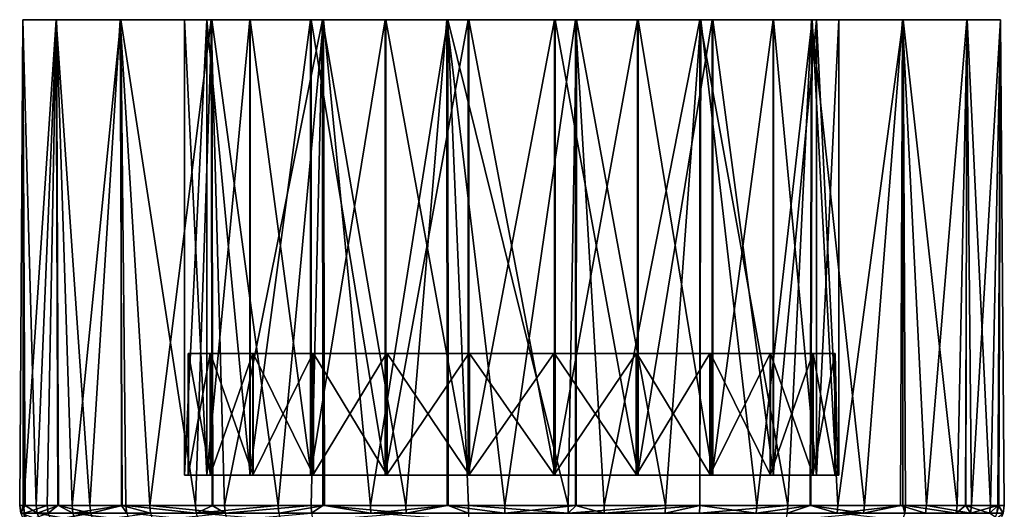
# Model space of a CAD drawing. Extents: x -0.107 to 0.107, y -0.225 to -0.001.
# Tile 188 of 232: x -0.107 to -0.043, y -0.033 to -0.001. Entities that reach past the tile are written whole.
import ezdxf

# ---------------------------------------------------------------- set-up
doc = ezdxf.new("R2010")
doc.units = 0
doc.layers.add('mesh', color=7, linetype='CONTINUOUS')

msp = doc.modelspace()

# ---------------------------------------------------------------- meshes
at = {"layer": 'mesh'}
mesh = msp.add_polyface(dxfattribs=at)
corners = [(-0.100765, -0.000919, 0.019173), (-0.100427, -0.032919, 0.019605), (-0.100723, -0.032919, 0.019145), (-0.10392, -0.033437, 0.014041), (-0.103981, -0.032919, 0.014072), (-0.106283, -0.033437, 0.007919), (-0.106348, -0.032919, 0.007937), (-0.104868, -0.032919, 0.011773), (-0.107364, -0.033437, 0.001447), (-0.107432, -0.032919, 0.001451), (-0.107071, -0.032919, 0.003611), (-0.107121, -0.033437, -0.005111), (-0.107188, -0.032919, -0.00512), (-0.107198, -0.032919, -0.004847), (-0.102753, -0.033437, -0.017416), (-0.102811, -0.032919, -0.017451), (-0.104924, -0.032919, -0.012992), (-0.098807, -0.033437, -0.022659), (-0.098857, -0.032919, -0.022705), (-0.100669, -0.032919, -0.020297), (-0.102582, -0.033919, -0.017312), (-0.105562, -0.033437, -0.011485), (-0.105627, -0.032919, -0.011508), (-0.105374, -0.033919, -0.011419), (-0.106923, -0.033919, -0.005083), (-0.107165, -0.033919, 0.001434), (-0.10609, -0.033919, 0.007866), (-0.103742, -0.033919, 0.013951), (-0.100374, -0.033437, 0.019562), (-0.100217, -0.033919, 0.019438), (-0.095789, -0.033437, 0.024257)]
mesh.append_faces([[corners[k] for k in face] for face in [(0, 1, 2, 2), (3, 4, 2, 2), (5, 6, 7, 7), (8, 9, 10, 10), (11, 12, 13, 13), (14, 15, 16, 16), (17, 18, 19, 19), (17, 14, 20, 20), (19, 14, 17, 17), (19, 15, 14, 14), (21, 16, 22, 22), (21, 14, 16, 16), (23, 14, 21, 21), (23, 20, 14, 14), (21, 11, 24, 24), (22, 11, 21, 21), (22, 12, 11, 11), (8, 13, 9, 9), (8, 11, 13, 13), (25, 11, 8, 8), (25, 24, 11, 11), (8, 5, 26, 26), (10, 5, 8, 8), (10, 6, 5, 5), (3, 7, 4, 4), (3, 5, 7, 7), (27, 5, 3, 3), (27, 26, 5, 5), (28, 2, 1, 1), (28, 3, 2, 2), (29, 3, 28, 28), (29, 27, 3, 3), (1, 30, 28, 28)]])
mesh = msp.add_polyface(dxfattribs=at)
corners = [(-0.092267, -0.030919, -0.01386), (-0.088255, -0.000919, -0.017879), (-0.088255, -0.030919, -0.017879), (-0.095101, -0.030919, -0.008941), (-0.092267, -0.000919, -0.01386), (-0.096566, -0.030919, -0.003455), (-0.095101, -0.000919, -0.008941), (-0.096561, -0.030919, 0.002223), (-0.096566, -0.000919, -0.003455), (-0.095086, -0.030919, 0.007706), (-0.096561, -0.000919, 0.002223), (-0.092243, -0.030919, 0.012621), (-0.095086, -0.000919, 0.007706), (-0.088224, -0.030919, 0.016632), (-0.092243, -0.000919, 0.012621), (-0.100765, -0.000919, 0.019173), (-0.095832, -0.032919, 0.024309), (-0.100427, -0.032919, 0.019605), (-0.094761, -0.000919, 0.025166), (-0.094699, -0.032919, 0.025075), (-0.090384, -0.032919, 0.027992), (-0.103981, -0.032919, 0.014072), (-0.100723, -0.032919, 0.019145), (-0.104868, -0.032919, 0.011773), (-0.105014, -0.000919, 0.011829), (-0.106348, -0.032919, 0.007937), (-0.107071, -0.032919, 0.003611), (-0.107217, -0.000919, 0.003636), (-0.107432, -0.032919, 0.001451), (-0.107198, -0.032919, -0.004847), (-0.107225, -0.000919, -0.004848), (-0.107188, -0.032919, -0.00512), (-0.105627, -0.032919, -0.011508), (-0.105037, -0.000919, -0.013046), (-0.104924, -0.032919, -0.012992), (-0.102811, -0.032919, -0.017451), (-0.100801, -0.000919, -0.020397), (-0.100669, -0.032919, -0.020297), (-0.098857, -0.032919, -0.022705), (-0.087464, -0.000919, -0.03065), (-0.093926, -0.032919, -0.027056), (-0.08822, -0.032919, -0.030325), (-0.094807, -0.000919, -0.026402), (-0.094746, -0.032919, -0.026332), (-0.087409, -0.000919, 0.029402), (-0.087346, -0.032919, 0.029248), (-0.074999, -0.022919, -0.000635), (-0.096313, -0.022919, 0.00219), (-0.096318, -0.022919, -0.003423), (-0.094855, -0.022919, 0.00761), (-0.092068, -0.022919, -0.013708), (-0.092068, -0.030919, -0.013708), (-0.088103, -0.022919, -0.017681), (-0.09487, -0.022919, -0.008845), (-0.09487, -0.030919, -0.008845), (-0.096318, -0.030919, -0.003423), (-0.096313, -0.030919, 0.00219), (-0.094855, -0.030919, 0.00761), (-0.092045, -0.022919, 0.012468), (-0.092045, -0.030919, 0.012468), (-0.088072, -0.022919, 0.016433), (-0.088072, -0.030919, 0.016433)]
mesh.append_faces([[corners[k] for k in face] for face in [(0, 1, 2, 2), (3, 4, 0, 0), (5, 6, 3, 3), (7, 8, 5, 5), (9, 10, 7, 7), (11, 12, 9, 9), (13, 14, 11, 11), (15, 16, 17, 17), (18, 19, 16, 16), (20, 19, 18, 18), (21, 15, 22, 22), (23, 24, 21, 21), (25, 24, 23, 23), (26, 27, 25, 25), (28, 27, 26, 26), (29, 30, 28, 28), (31, 30, 29, 29), (32, 33, 31, 31), (33, 34, 35, 35), (32, 34, 33, 33), (36, 37, 38, 38), (39, 40, 41, 41), (42, 43, 40, 40), (44, 45, 20, 20), (46, 47, 48, 48), (46, 49, 47, 47), (50, 51, 52, 52), (53, 54, 50, 50), (48, 55, 53, 53), (47, 56, 48, 48), (49, 57, 47, 47), (58, 59, 49, 49), (60, 61, 58, 58)]])
mesh = msp.add_polyface(dxfattribs=at)
corners = [(-0.092267, -0.030919, -0.01386), (-0.092267, -0.000919, -0.01386), (-0.088255, -0.000919, -0.017879), (-0.095101, -0.030919, -0.008941), (-0.095101, -0.000919, -0.008941), (-0.096566, -0.030919, -0.003455), (-0.096566, -0.000919, -0.003455), (-0.096561, -0.030919, 0.002223), (-0.096561, -0.000919, 0.002223), (-0.095086, -0.030919, 0.007706), (-0.095086, -0.000919, 0.007706), (-0.092243, -0.030919, 0.012621), (-0.092243, -0.000919, 0.012621), (-0.088224, -0.030919, 0.016632), (-0.088224, -0.000919, 0.016632), (-0.094761, -0.000919, 0.025166), (-0.087409, -0.000919, 0.029402), (-0.090384, -0.032919, 0.027992), (-0.095832, -0.032919, 0.024309), (-0.100765, -0.000919, 0.019173), (-0.103981, -0.032919, 0.014072), (-0.105014, -0.000919, 0.011829), (-0.106348, -0.032919, 0.007937), (-0.107217, -0.000919, 0.003636), (-0.107432, -0.032919, 0.001451), (-0.107225, -0.000919, -0.004848), (-0.107188, -0.032919, -0.00512), (-0.105037, -0.000919, -0.013046), (-0.102811, -0.032919, -0.017451), (-0.100801, -0.000919, -0.020397), (-0.098857, -0.032919, -0.022705), (-0.094807, -0.000919, -0.026402), (-0.100669, -0.032919, -0.020297), (-0.093926, -0.032919, -0.027056), (-0.087464, -0.000919, -0.03065), (-0.094746, -0.032919, -0.026332), (-0.083304, -0.000919, 0.019466)]
mesh.append_faces([[corners[k] for k in face] for face in [(0, 1, 2, 2), (3, 4, 1, 1), (5, 6, 4, 4), (7, 8, 6, 6), (9, 10, 8, 8), (11, 12, 10, 10), (13, 14, 12, 12), (15, 16, 17, 17), (15, 18, 19, 19), (20, 21, 19, 19), (22, 23, 21, 21), (24, 25, 23, 23), (26, 27, 25, 25), (27, 28, 29, 29), (29, 30, 31, 31), (28, 32, 29, 29), (31, 33, 34, 34), (30, 35, 31, 31), (12, 21, 10, 10), (12, 19, 21, 21), (14, 19, 12, 12), (14, 15, 19, 19), (36, 16, 15, 15), (2, 31, 34, 34), (1, 31, 2, 2), (1, 29, 31, 31), (4, 29, 1, 1), (4, 27, 29, 29), (6, 27, 4, 4), (6, 25, 27, 27), (8, 25, 6, 6), (8, 23, 25, 25), (10, 23, 8, 8), (10, 21, 23, 23)]])
mesh = msp.add_polyface(dxfattribs=at)
corners = [(-0.077819, -0.030919, 0.020931), (-0.083304, -0.000919, 0.019466), (-0.083304, -0.030919, 0.019466), (-0.077819, -0.000919, 0.020931), (-0.072141, -0.030919, 0.020926), (-0.083341, -0.030919, -0.020722), (-0.077858, -0.000919, -0.022197), (-0.077858, -0.030919, -0.022197), (-0.083341, -0.000919, -0.020722), (-0.088255, -0.030919, -0.017879), (-0.088255, -0.000919, -0.017879), (-0.088224, -0.000919, 0.016632), (-0.088224, -0.030919, 0.016632), (-0.081973, -0.032919, -0.032378), (-0.07927, -0.000919, -0.032854), (-0.087464, -0.000919, -0.03065), (-0.07544, -0.032919, -0.033132), (-0.070786, -0.000919, -0.032861), (-0.079212, -0.000919, 0.03159), (-0.084307, -0.032919, 0.030503), (-0.087409, -0.000919, 0.029402), (-0.077848, -0.032919, 0.031739), (-0.079192, -0.032919, 0.031482), (-0.094761, -0.000919, 0.025166), (-0.072141, -0.000919, 0.020926), (-0.074999, -0.022919, -0.000635), (-0.092068, -0.022919, -0.013708), (-0.088103, -0.022919, -0.017681), (-0.09487, -0.022919, -0.008845), (-0.096318, -0.022919, -0.003423), (-0.083245, -0.022919, -0.020491), (-0.077825, -0.022919, -0.021949), (-0.088072, -0.022919, 0.016433), (-0.092045, -0.022919, 0.012468), (-0.083209, -0.022919, 0.019235), (-0.077786, -0.022919, 0.020683), (-0.094855, -0.022919, 0.00761), (-0.083245, -0.030919, -0.020491), (-0.088103, -0.030919, -0.017681), (-0.083209, -0.030919, 0.019235), (-0.077786, -0.030919, 0.020683)]
mesh.append_faces([[corners[k] for k in face] for face in [(0, 1, 2, 2), (0, 3, 1, 1), (4, 3, 0, 0), (5, 6, 7, 7), (5, 8, 6, 6), (9, 8, 5, 5), (9, 10, 8, 8), (2, 11, 12, 12), (2, 1, 11, 11), (13, 14, 15, 15), (16, 17, 14, 14), (18, 19, 20, 20), (21, 22, 18, 18), (1, 23, 11, 11), (3, 20, 1, 1), (3, 18, 20, 20), (24, 18, 3, 3), (8, 14, 6, 6), (8, 15, 14, 14), (10, 15, 8, 8), (25, 26, 27, 27), (25, 28, 26, 26), (29, 28, 25, 25), (25, 30, 31, 31), (27, 30, 25, 25), (25, 32, 33, 33), (25, 34, 32, 32), (35, 34, 25, 25), (33, 36, 25, 25), (30, 37, 31, 31), (27, 38, 30, 30), (34, 39, 32, 32), (35, 40, 34, 34)]])
mesh = msp.add_polyface(dxfattribs=at)
corners = [(-0.087464, -0.000919, -0.03065), (-0.08822, -0.032919, -0.030325), (-0.087441, -0.032919, -0.030581), (-0.081973, -0.032919, -0.032378), (-0.079252, -0.032919, -0.032693), (-0.07927, -0.000919, -0.032854), (-0.07544, -0.032919, -0.033132), (-0.087409, -0.000919, 0.029402), (-0.084307, -0.032919, 0.030503), (-0.087346, -0.032919, 0.029248), (-0.079212, -0.000919, 0.03159), (-0.079192, -0.032919, 0.031482), (-0.084287, -0.033437, 0.030438), (-0.090352, -0.033437, 0.027932), (-0.090384, -0.032919, 0.027992), (-0.081958, -0.033437, -0.032312), (-0.075439, -0.033437, -0.033064), (-0.088192, -0.033437, -0.030263), (-0.088111, -0.033919, -0.03008), (-0.077842, -0.033437, 0.031672), (-0.077848, -0.032919, 0.031739), (-0.077825, -0.033919, 0.031473), (-0.083304, -0.030919, 0.019466), (-0.077786, -0.030919, 0.020683), (-0.077819, -0.030919, 0.020931), (-0.083209, -0.030919, 0.019235), (-0.088224, -0.030919, 0.016632), (-0.088072, -0.030919, 0.016433), (-0.083341, -0.030919, -0.020722), (-0.088103, -0.030919, -0.017681), (-0.088255, -0.030919, -0.017879), (-0.083245, -0.030919, -0.020491), (-0.077858, -0.030919, -0.022197), (-0.077825, -0.030919, -0.021949), (-0.07218, -0.030919, -0.022202), (-0.077825, -0.022919, -0.021949), (-0.083245, -0.022919, -0.020491), (-0.088072, -0.022919, 0.016433), (-0.083209, -0.022919, 0.019235)]
mesh.append_faces([[corners[k] for k in face] for face in [(0, 1, 2, 2), (3, 0, 2, 2), (4, 5, 3, 3), (6, 5, 4, 4), (7, 8, 9, 9), (10, 11, 8, 8), (12, 8, 11, 11), (13, 14, 9, 9), (15, 3, 2, 2), (16, 6, 4, 4), (15, 4, 3, 3), (15, 16, 4, 4), (17, 2, 1, 1), (17, 15, 2, 2), (18, 15, 17, 17), (9, 12, 13, 13), (9, 8, 12, 12), (19, 11, 20, 20), (19, 12, 11, 11), (21, 12, 19, 19), (22, 23, 24, 24), (22, 25, 23, 23), (26, 25, 22, 22), (26, 27, 25, 25), (28, 29, 30, 30), (28, 31, 29, 29), (32, 31, 28, 28), (32, 33, 31, 31), (34, 33, 32, 32), (35, 31, 33, 33), (36, 29, 31, 31), (37, 25, 27, 27), (38, 23, 25, 25)]])
mesh = msp.add_polyface(dxfattribs=at)
corners = [(-0.072141, -0.030919, 0.020926), (-0.072141, -0.000919, 0.020926), (-0.077819, -0.000919, 0.020931), (-0.066658, -0.030919, 0.019451), (-0.066658, -0.000919, 0.019451), (-0.061743, -0.030919, 0.016608), (-0.061743, -0.000919, 0.016608), (-0.066694, -0.030919, -0.020737), (-0.066694, -0.000919, -0.020737), (-0.061774, -0.000919, -0.017903), (-0.07218, -0.030919, -0.022202), (-0.07218, -0.000919, -0.022202), (-0.077858, -0.030919, -0.022197), (-0.077858, -0.000919, -0.022197), (-0.06889, -0.032919, -0.032556), (-0.062589, -0.000919, -0.030673), (-0.070786, -0.000919, -0.032861), (-0.06485, -0.032919, 0.030239), (-0.070728, -0.000919, 0.031583), (-0.062535, -0.000919, 0.029379), (-0.071273, -0.032919, 0.03165), (-0.079212, -0.000919, 0.03159), (-0.07927, -0.000919, -0.032854), (-0.074999, -0.022919, -0.000635), (-0.077825, -0.022919, -0.021949), (-0.072212, -0.022919, -0.021954), (-0.066789, -0.022919, -0.020506), (-0.061926, -0.022919, -0.017704), (-0.057954, -0.022919, -0.013739), (-0.055143, -0.022919, -0.008881), (-0.05793, -0.022919, 0.012438), (-0.061895, -0.022919, 0.01641), (-0.053681, -0.022919, 0.002152), (-0.055128, -0.022919, 0.007574), (-0.072174, -0.022919, 0.020678), (-0.077786, -0.022919, 0.020683), (-0.066754, -0.022919, 0.019221), (-0.077825, -0.030919, -0.021949), (-0.072174, -0.030919, 0.020678), (-0.066754, -0.030919, 0.019221), (-0.061895, -0.030919, 0.01641)]
mesh.append_faces([[corners[k] for k in face] for face in [(0, 1, 2, 2), (3, 1, 0, 0), (3, 4, 1, 1), (5, 4, 3, 3), (5, 6, 4, 4), (7, 8, 9, 9), (10, 8, 7, 7), (10, 11, 8, 8), (12, 11, 10, 10), (12, 13, 11, 11), (14, 15, 16, 16), (17, 18, 19, 19), (20, 21, 18, 18), (1, 18, 21, 21), (4, 18, 1, 1), (4, 19, 18, 18), (6, 19, 4, 4), (11, 15, 8, 8), (11, 16, 15, 15), (13, 16, 11, 11), (13, 22, 16, 16), (23, 24, 25, 25), (23, 26, 27, 27), (25, 26, 23, 23), (28, 29, 23, 23), (23, 30, 31, 31), (32, 33, 23, 23), (23, 34, 35, 35), (23, 36, 34, 34), (31, 36, 23, 23), (24, 37, 25, 25), (34, 38, 35, 35), (36, 39, 34, 34), (31, 40, 36, 36)]])
mesh = msp.add_polyface(dxfattribs=at)
corners = [(-0.070798, -0.032919, -0.032724), (-0.070786, -0.000919, -0.032861), (-0.07544, -0.032919, -0.033132), (-0.06889, -0.032919, -0.032556), (-0.062589, -0.032919, -0.030673), (-0.062589, -0.000919, -0.030673), (-0.070739, -0.032919, 0.031533), (-0.070728, -0.000919, 0.031583), (-0.06485, -0.032919, 0.030239), (-0.071273, -0.032919, 0.03165), (-0.077848, -0.032919, 0.031739), (-0.079212, -0.000919, 0.03159), (-0.064871, -0.033437, 0.030174), (-0.062599, -0.032919, 0.029237), (-0.068902, -0.033437, -0.032489), (-0.062615, -0.033437, -0.03061), (-0.075439, -0.033437, -0.033064), (-0.071281, -0.033437, 0.031583), (-0.077842, -0.033437, 0.031672), (-0.066658, -0.030919, 0.019451), (-0.066754, -0.030919, 0.019221), (-0.061895, -0.030919, 0.01641), (-0.072141, -0.030919, 0.020926), (-0.072174, -0.030919, 0.020678), (-0.077819, -0.030919, 0.020931), (-0.077786, -0.030919, 0.020683), (-0.07218, -0.030919, -0.022202), (-0.072212, -0.030919, -0.021954), (-0.077825, -0.030919, -0.021949), (-0.066694, -0.030919, -0.020737), (-0.066789, -0.030919, -0.020506), (-0.061774, -0.030919, -0.017903), (-0.061926, -0.030919, -0.017704), (-0.066789, -0.022919, -0.020506), (-0.061926, -0.022919, -0.017704), (-0.072212, -0.022919, -0.021954), (-0.077786, -0.022919, 0.020683), (-0.072174, -0.022919, 0.020678), (-0.066754, -0.022919, 0.019221)]
mesh.append_faces([[corners[k] for k in face] for face in [(0, 1, 2, 2), (3, 1, 0, 0), (4, 5, 3, 3), (6, 7, 8, 8), (9, 7, 6, 6), (10, 11, 9, 9), (12, 8, 13, 13), (14, 3, 0, 0), (4, 14, 15, 15), (4, 3, 14, 14), (0, 16, 14, 14), (0, 2, 16, 16), (10, 17, 18, 18), (10, 9, 17, 17), (17, 8, 12, 12), (17, 6, 8, 8), (9, 6, 17, 17), (19, 20, 21, 21), (22, 20, 19, 19), (22, 23, 20, 20), (24, 23, 22, 22), (24, 25, 23, 23), (26, 27, 28, 28), (29, 27, 26, 26), (29, 30, 27, 27), (31, 30, 29, 29), (31, 32, 30, 30), (33, 30, 34, 34), (33, 27, 30, 30), (35, 27, 33, 33), (35, 28, 27, 27), (36, 23, 25, 25), (37, 20, 23, 23), (38, 21, 20, 20)]])
mesh = msp.add_polyface(dxfattribs=at)
corners = [(-0.057732, -0.030919, 0.01259), (-0.061743, -0.000919, 0.016608), (-0.061743, -0.030919, 0.016608), (-0.054897, -0.030919, 0.00767), (-0.057732, -0.000919, 0.01259), (-0.053433, -0.030919, 0.002184), (-0.054897, -0.000919, 0.00767), (-0.053438, -0.030919, -0.003494), (-0.053433, -0.000919, 0.002184), (-0.054912, -0.030919, -0.008977), (-0.053438, -0.000919, -0.003494), (-0.057756, -0.030919, -0.013892), (-0.054912, -0.000919, -0.008977), (-0.061774, -0.030919, -0.017903), (-0.057756, -0.000919, -0.013892), (-0.066694, -0.030919, -0.020737), (-0.061774, -0.000919, -0.017903), (-0.044678, -0.032919, -0.012335), (-0.044984, -0.000919, -0.0131), (-0.045049, -0.032919, -0.013067), (-0.042944, -0.032919, -0.005992), (-0.042781, -0.000919, -0.004907), (-0.042874, -0.032919, -0.004901), (-0.042522, -0.032919, 0.00057), (-0.042773, -0.000919, 0.003578), (-0.042937, -0.032919, 0.003555), (-0.043429, -0.032919, 0.007083), (-0.049197, -0.000919, 0.019126), (-0.049031, -0.032919, 0.018907), (-0.049217, -0.032919, 0.019108), (-0.045629, -0.032919, 0.01328), (-0.044962, -0.000919, 0.011775), (-0.04508, -0.032919, 0.011733), (-0.053497, -0.032919, 0.023735), (-0.055278, -0.032919, 0.02501), (-0.055191, -0.000919, 0.025131), (-0.058843, -0.032919, 0.027564), (-0.062599, -0.032919, 0.029237), (-0.062535, -0.000919, 0.029379), (-0.06485, -0.032919, 0.030239), (-0.074999, -0.022919, -0.000635), (-0.061926, -0.022919, -0.017704), (-0.057954, -0.022919, -0.013739), (-0.053686, -0.022919, -0.003461), (-0.053681, -0.022919, 0.002152), (-0.055143, -0.022919, -0.008881), (-0.055128, -0.022919, 0.007574), (-0.05793, -0.022919, 0.012438), (-0.055143, -0.030919, -0.008881), (-0.057954, -0.030919, -0.013739), (-0.061926, -0.030919, -0.017704), (-0.05793, -0.030919, 0.012438), (-0.061895, -0.022919, 0.01641), (-0.055128, -0.030919, 0.007574), (-0.053681, -0.030919, 0.002152), (-0.053499, -0.030919, -0.000635)]
mesh.append_faces([[corners[k] for k in face] for face in [(0, 1, 2, 2), (3, 4, 0, 0), (5, 6, 3, 3), (7, 8, 5, 5), (9, 10, 7, 7), (11, 12, 9, 9), (13, 14, 11, 11), (15, 16, 13, 13), (17, 18, 19, 19), (20, 21, 17, 17), (21, 22, 23, 23), (20, 22, 21, 21), (24, 25, 26, 26), (23, 25, 24, 24), (27, 28, 29, 29), (27, 30, 28, 28), (31, 32, 30, 30), (33, 27, 29, 29), (34, 35, 33, 33), (36, 35, 34, 34), (37, 38, 36, 36), (39, 38, 37, 37), (40, 41, 42, 42), (40, 43, 44, 44), (40, 45, 43, 43), (40, 46, 47, 47), (45, 48, 43, 43), (42, 49, 45, 45), (41, 50, 42, 42), (47, 51, 52, 52), (46, 53, 47, 47), (44, 54, 46, 46), (43, 55, 44, 44)]])
mesh = msp.add_polyface(dxfattribs=at)
corners = [(-0.056797, -0.032919, -0.02756), (-0.062589, -0.000919, -0.030673), (-0.062589, -0.032919, -0.030673), (-0.055326, -0.032919, -0.026332), (-0.055238, -0.000919, -0.026437), (-0.051749, -0.032919, -0.023344), (-0.058877, -0.033437, 0.027505), (-0.058843, -0.032919, 0.027564), (-0.055278, -0.032919, 0.02501), (-0.062599, -0.032919, 0.029237), (-0.064871, -0.033437, 0.030174), (-0.053542, -0.033437, 0.023684), (-0.053497, -0.032919, 0.023735), (-0.056835, -0.033437, -0.027503), (-0.051798, -0.033437, -0.023297), (-0.056947, -0.033919, -0.027338), (-0.062615, -0.033437, -0.03061), (-0.053438, -0.030919, -0.003494), (-0.053686, -0.030919, -0.003461), (-0.055143, -0.030919, -0.008881), (-0.054897, -0.030919, 0.00767), (-0.053681, -0.030919, 0.002152), (-0.053433, -0.030919, 0.002184), (-0.055128, -0.030919, 0.007574), (-0.057732, -0.030919, 0.01259), (-0.05793, -0.030919, 0.012438), (-0.061743, -0.030919, 0.016608), (-0.061895, -0.030919, 0.01641), (-0.066658, -0.030919, 0.019451), (-0.057756, -0.030919, -0.013892), (-0.061926, -0.030919, -0.017704), (-0.061774, -0.030919, -0.017903), (-0.057954, -0.030919, -0.013739), (-0.054912, -0.030919, -0.008977), (-0.053686, -0.022919, -0.003461), (-0.055143, -0.022919, -0.008881), (-0.057954, -0.022919, -0.013739), (-0.061926, -0.022919, -0.017704), (-0.066789, -0.030919, -0.020506), (-0.061895, -0.022919, 0.01641), (-0.05793, -0.022919, 0.012438), (-0.055128, -0.022919, 0.007574)]
mesh.append_faces([[corners[k] for k in face] for face in [(0, 1, 2, 2), (3, 4, 0, 0), (5, 4, 3, 3), (6, 7, 8, 8), (9, 6, 10, 10), (9, 7, 6, 6), (11, 8, 12, 12), (11, 6, 8, 8), (13, 3, 0, 0), (13, 14, 3, 3), (15, 14, 13, 13), (0, 16, 13, 13), (0, 2, 16, 16), (17, 18, 19, 19), (20, 21, 22, 22), (20, 23, 21, 21), (24, 23, 20, 20), (24, 25, 23, 23), (26, 25, 24, 24), (26, 27, 25, 25), (28, 27, 26, 26), (29, 30, 31, 31), (29, 32, 30, 30), (33, 32, 29, 29), (33, 19, 32, 32), (17, 19, 33, 33), (34, 19, 18, 18), (35, 32, 19, 19), (36, 30, 32, 32), (37, 38, 30, 30), (39, 25, 27, 27), (40, 23, 25, 25), (41, 21, 23, 23)]])
mesh = msp.add_polyface(dxfattribs=at)
corners = [(-0.057732, -0.030919, 0.01259), (-0.057732, -0.000919, 0.01259), (-0.061743, -0.000919, 0.016608), (-0.054897, -0.030919, 0.00767), (-0.054897, -0.000919, 0.00767), (-0.053433, -0.030919, 0.002184), (-0.053433, -0.000919, 0.002184), (-0.053438, -0.030919, -0.003494), (-0.053438, -0.000919, -0.003494), (-0.054912, -0.030919, -0.008977), (-0.054912, -0.000919, -0.008977), (-0.057756, -0.030919, -0.013892), (-0.057756, -0.000919, -0.013892), (-0.061774, -0.030919, -0.017903), (-0.061774, -0.000919, -0.017903), (-0.056797, -0.032919, -0.02756), (-0.055238, -0.000919, -0.026437), (-0.062589, -0.000919, -0.030673), (-0.051749, -0.032919, -0.023344), (-0.049233, -0.000919, -0.020443), (-0.047654, -0.032919, -0.018199), (-0.044984, -0.000919, -0.0131), (-0.044678, -0.032919, -0.012335), (-0.042781, -0.000919, -0.004907), (-0.042522, -0.032919, 0.00057), (-0.042773, -0.000919, 0.003578), (-0.043429, -0.032919, 0.007083), (-0.044962, -0.000919, 0.011775), (-0.045629, -0.032919, 0.01328), (-0.049197, -0.000919, 0.019126), (-0.04508, -0.032919, 0.011733), (-0.053497, -0.032919, 0.023735), (-0.055191, -0.000919, 0.025131), (-0.058843, -0.032919, 0.027564), (-0.062535, -0.000919, 0.029379), (-0.066694, -0.000919, -0.020737)]
mesh.append_faces([[corners[k] for k in face] for face in [(0, 1, 2, 2), (3, 4, 1, 1), (5, 6, 4, 4), (7, 8, 6, 6), (9, 10, 8, 8), (11, 12, 10, 10), (13, 14, 12, 12), (15, 16, 17, 17), (18, 19, 16, 16), (20, 21, 19, 19), (22, 23, 21, 21), (23, 24, 25, 25), (25, 26, 27, 27), (27, 28, 29, 29), (26, 30, 27, 27), (31, 32, 29, 29), (33, 34, 32, 32), (2, 32, 34, 34), (1, 32, 2, 2), (1, 29, 32, 32), (4, 29, 1, 1), (4, 27, 29, 29), (6, 27, 4, 4), (6, 25, 27, 27), (8, 25, 6, 6), (8, 23, 25, 25), (10, 23, 8, 8), (10, 21, 23, 23), (12, 21, 10, 10), (12, 19, 21, 21), (14, 19, 12, 12), (14, 16, 19, 19), (35, 16, 14, 14), (35, 17, 16, 16)]])
mesh = msp.add_polyface(dxfattribs=at)
corners = [(-0.04936, -0.032919, -0.020343), (-0.049233, -0.000919, -0.020443), (-0.051749, -0.032919, -0.023344), (-0.047654, -0.032919, -0.018199), (-0.045049, -0.032919, -0.013067), (-0.044984, -0.000919, -0.0131), (-0.051798, -0.033437, -0.023297), (-0.055326, -0.032919, -0.026332), (-0.047711, -0.033437, -0.018163), (-0.04259, -0.033437, 0.000568), (-0.042522, -0.032919, 0.00057), (-0.042874, -0.032919, -0.004901), (-0.043495, -0.033437, 0.007067), (-0.043429, -0.032919, 0.007083), (-0.042937, -0.032919, 0.003555), (-0.045691, -0.033437, 0.013251), (-0.045629, -0.032919, 0.01328), (-0.04508, -0.032919, 0.011733), (-0.053542, -0.033437, 0.023684), (-0.053497, -0.032919, 0.023735), (-0.049217, -0.032919, 0.019108), (-0.049086, -0.033437, 0.018866), (-0.049031, -0.032919, 0.018907), (-0.049246, -0.033919, 0.018746), (-0.042789, -0.033919, 0.00056), (-0.043011, -0.033437, -0.005981), (-0.042944, -0.032919, -0.005992), (-0.043208, -0.033919, -0.005948), (-0.044742, -0.033437, -0.012311), (-0.044678, -0.032919, -0.012335), (-0.053438, -0.030919, -0.003494), (-0.053499, -0.030919, -0.000635), (-0.053686, -0.030919, -0.003461), (-0.053433, -0.030919, 0.002184), (-0.053681, -0.030919, 0.002152), (-0.053686, -0.022919, -0.003461), (-0.053681, -0.022919, 0.002152)]
mesh.append_faces([[corners[k] for k in face] for face in [(0, 1, 2, 2), (3, 1, 0, 0), (4, 5, 3, 3), (6, 2, 7, 7), (8, 3, 0, 0), (9, 10, 11, 11), (12, 13, 14, 14), (15, 16, 17, 17), (18, 19, 20, 20), (21, 20, 22, 22), (21, 18, 20, 20), (23, 18, 21, 21), (22, 15, 21, 21), (22, 16, 15, 15), (17, 12, 15, 15), (17, 13, 12, 12), (9, 14, 10, 10), (9, 12, 14, 14), (24, 12, 9, 9), (25, 11, 26, 26), (25, 9, 11, 11), (27, 9, 25, 25), (26, 28, 25, 25), (26, 29, 28, 28), (28, 3, 8, 8), (28, 4, 3, 3), (29, 4, 28, 28), (0, 6, 8, 8), (0, 2, 6, 6), (30, 31, 32, 32), (33, 31, 30, 30), (33, 34, 31, 31), (35, 32, 31, 31), (36, 31, 34, 34)]])
mesh = msp.add_polyface(dxfattribs=at)
corners = [(-0.093886, -0.033437, -0.027), (-0.098807, -0.033437, -0.022659), (-0.09866, -0.033919, -0.022523), (-0.095789, -0.033437, 0.024257), (-0.090352, -0.033437, 0.027932), (-0.090258, -0.033919, 0.027756), (-0.088192, -0.033437, -0.030263), (-0.09377, -0.033919, -0.026838), (-0.08822, -0.032919, -0.030325), (-0.093926, -0.032919, -0.027056), (-0.098857, -0.032919, -0.022705), (-0.094746, -0.032919, -0.026332), (-0.100374, -0.033437, 0.019562), (-0.095661, -0.033919, 0.024104), (-0.100427, -0.032919, 0.019605), (-0.095832, -0.032919, 0.024309), (-0.090384, -0.032919, 0.027992), (-0.094699, -0.032919, 0.025075), (-0.092243, -0.030919, 0.012621), (-0.088072, -0.030919, 0.016433), (-0.088224, -0.030919, 0.016632), (-0.092045, -0.030919, 0.012468), (-0.095086, -0.030919, 0.007706), (-0.094855, -0.030919, 0.00761), (-0.096561, -0.030919, 0.002223), (-0.096313, -0.030919, 0.00219), (-0.096566, -0.030919, -0.003455), (-0.096318, -0.030919, -0.003423), (-0.095101, -0.030919, -0.008941), (-0.09487, -0.030919, -0.008845), (-0.092267, -0.030919, -0.01386), (-0.092068, -0.030919, -0.013708), (-0.088255, -0.030919, -0.017879), (-0.088103, -0.030919, -0.017681), (-0.088103, -0.022919, -0.017681), (-0.092068, -0.022919, -0.013708), (-0.09487, -0.022919, -0.008845), (-0.096318, -0.022919, -0.003423), (-0.096313, -0.022919, 0.00219), (-0.094855, -0.022919, 0.00761), (-0.092045, -0.022919, 0.012468)]
mesh.append_faces([[corners[k] for k in face] for face in [(0, 1, 2, 2), (3, 4, 5, 5), (6, 0, 7, 7), (8, 0, 6, 6), (8, 9, 0, 0), (0, 10, 1, 1), (0, 11, 10, 10), (9, 11, 0, 0), (12, 3, 13, 13), (14, 15, 3, 3), (3, 16, 4, 4), (3, 17, 16, 16), (15, 17, 3, 3), (18, 19, 20, 20), (18, 21, 19, 19), (22, 21, 18, 18), (22, 23, 21, 21), (24, 23, 22, 22), (24, 25, 23, 23), (26, 25, 24, 24), (26, 27, 25, 25), (28, 27, 26, 26), (28, 29, 27, 27), (30, 29, 28, 28), (30, 31, 29, 29), (32, 31, 30, 30), (32, 33, 31, 31), (34, 31, 33, 33), (35, 29, 31, 31), (36, 27, 29, 29), (37, 25, 27, 27), (38, 23, 25, 25), (39, 21, 23, 23), (40, 19, 21, 21)]])

doc.saveas('drawing.dxf')
